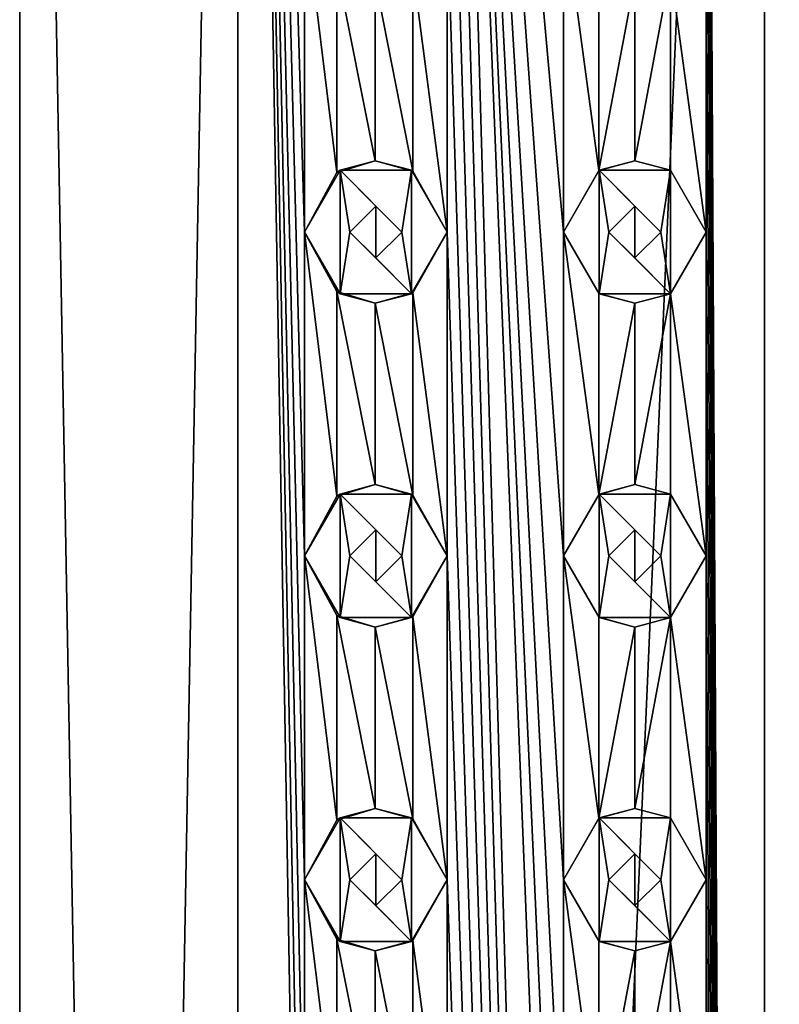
# Model space of a CAD drawing. Header units: millimetres. Extents: x -94 to 254, y 0 to 980.
# Tile 142 of 256: x -94 to -83, y 934 to 949. Entities that reach past the tile are written whole.
import ezdxf

# ---------------------------------------------------------------- set-up
doc = ezdxf.new("R2010")
doc.units = ezdxf.units.MM
doc.header["$LTSCALE"] = 65.185185
for name, color, linetype in [('5029', 7, 'CONTINUOUS'), ('5030', 7, 'CONTINUOUS'), ('5104', 7, 'CONTINUOUS'), ('5105', 7, 'CONTINUOUS'), ('5106', 7, 'CONTINUOUS'), ('5107', 7, 'CONTINUOUS'), ('5108', 7, 'CONTINUOUS'), ('5109', 7, 'CONTINUOUS'), ('5110', 7, 'CONTINUOUS'), ('5111', 7, 'CONTINUOUS'), ('5112', 7, 'CONTINUOUS'), ('5113', 7, 'CONTINUOUS'), ('5114', 7, 'CONTINUOUS'), ('5115', 7, 'CONTINUOUS'), ('5116', 7, 'CONTINUOUS'), ('5117', 7, 'CONTINUOUS'), ('5118', 7, 'CONTINUOUS'), ('5204', 7, 'CONTINUOUS'), ('5205', 7, 'CONTINUOUS'), ('5206', 7, 'CONTINUOUS'), ('5207', 7, 'CONTINUOUS'), ('5208', 7, 'CONTINUOUS'), ('5209', 7, 'CONTINUOUS'), ('5210', 7, 'CONTINUOUS'), ('5211', 7, 'CONTINUOUS'), ('5212', 7, 'CONTINUOUS'), ('5213', 7, 'CONTINUOUS'), ('5214', 7, 'CONTINUOUS'), ('5215', 7, 'CONTINUOUS'), ('5216', 7, 'CONTINUOUS'), ('5217', 7, 'CONTINUOUS'), ('5218', 7, 'CONTINUOUS'), ('5322', 7, 'CONTINUOUS'), ('5323', 7, 'CONTINUOUS'), ('5324', 7, 'CONTINUOUS'), ('5332', 7, 'CONTINUOUS'), ('5333', 7, 'CONTINUOUS'), ('5334', 7, 'CONTINUOUS')]:
    doc.layers.add(name, color=color, linetype=linetype)

msp = doc.modelspace()

# ---------------------------------------------------------------- linework, layer by layer
at = {"layer": '5029', "color": 7, "linetype": 'CONTINUOUS', "true_color": 0xe0f2ff}
for points in [[(-94.3, 793.5), (-90.932, 793.5, 8.132), (-94.3, 980), (-94.3, 793.5)], [(-94.3, 980), (-90.932, 793.5, 8.132), (-90.932, 980, 8.132), (-94.3, 980)], [(-90.932, 980, 8.132), (-90.932, 793.5, 8.132), (-89.9, 920.5, 9.047), (-90.932, 980, 8.132)], [(-89.9, 950.5, 9.047), (-90.932, 980, 8.132), (-89.9, 945.5, 9.047), (-89.9, 950.5, 9.047)], [(-89.9, 945.5, 9.047), (-90.932, 980, 8.132), (-89.9, 940.5, 9.047), (-89.9, 945.5, 9.047)], [(-89.9, 940.5, 9.047), (-90.932, 980, 8.132), (-89.9, 935.5, 9.047), (-89.9, 940.5, 9.047)], [(-89.9, 935.5, 9.047), (-90.932, 980, 8.132), (-89.9, 930.5, 9.047), (-89.9, 935.5, 9.047)], [(-89.9, 930.5, 9.047), (-90.932, 980, 8.132), (-89.9, 925.5, 9.047), (-89.9, 930.5, 9.047)], [(-89.9, 925.5, 9.047), (-90.932, 980, 8.132), (-89.9, 920.5, 9.047), (-89.9, 925.5, 9.047)], [(-82.8, 793.5, 11.5), (-82.8, 980, 11.5), (-83.7, 965.5, 11.465), (-82.8, 793.5, 11.5)], [(-82.8, 980, 11.5), (-82.8, 793.5, 11.5), (-81.9, 920.5, 11.465), (-82.8, 980, 11.5)], [(-81.9, 950.5, 11.465), (-82.8, 980, 11.5), (-81.9, 945.5, 11.465), (-81.9, 950.5, 11.465)], [(-81.9, 945.5, 11.465), (-82.8, 980, 11.5), (-81.9, 940.5, 11.465), (-81.9, 945.5, 11.465)], [(-81.9, 940.5, 11.465), (-82.8, 980, 11.5), (-81.9, 935.5, 11.465), (-81.9, 940.5, 11.465)], [(-81.9, 935.5, 11.465), (-82.8, 980, 11.5), (-81.9, 930.5, 11.465), (-81.9, 935.5, 11.465)], [(-81.9, 930.5, 11.465), (-82.8, 980, 11.5), (-81.9, 925.5, 11.465), (-81.9, 930.5, 11.465)], [(-81.9, 925.5, 11.465), (-82.8, 980, 11.5), (-81.9, 920.5, 11.465), (-81.9, 925.5, 11.465)], [(-82.8, 793.5, 11.5), (-85.9, 920.5, 11.074), (-87.7, 965.5, 10.404), (-82.8, 793.5, 11.5)], [(-82.8, 793.5, 11.5), (-87.7, 965.5, 10.404), (-87.7, 960.5, 10.404), (-82.8, 793.5, 11.5)], [(-85.9, 945.5, 11.074), (-85.9, 950.5, 11.074), (-87.7, 965.5, 10.404), (-85.9, 945.5, 11.074)], [(-85.9, 940.5, 11.074), (-85.9, 945.5, 11.074), (-87.7, 965.5, 10.404), (-85.9, 940.5, 11.074)], [(-85.9, 935.5, 11.074), (-85.9, 940.5, 11.074), (-87.7, 965.5, 10.404), (-85.9, 935.5, 11.074)], [(-85.9, 930.5, 11.074), (-85.9, 935.5, 11.074), (-87.7, 965.5, 10.404), (-85.9, 930.5, 11.074)], [(-85.9, 925.5, 11.074), (-85.9, 930.5, 11.074), (-87.7, 965.5, 10.404), (-85.9, 925.5, 11.074)], [(-85.9, 920.5, 11.074), (-85.9, 925.5, 11.074), (-87.7, 965.5, 10.404), (-85.9, 920.5, 11.074)], [(-82.8, 793.5, 11.5), (-83.7, 965.5, 11.465), (-83.7, 960.5, 11.465), (-82.8, 793.5, 11.5)], [(-82.8, 793.5, 11.5), (-87.7, 960.5, 10.404), (-87.7, 955.5, 10.404), (-82.8, 793.5, 11.5)], [(-82.8, 793.5, 11.5), (-83.7, 960.5, 11.465), (-83.7, 955.5, 11.465), (-82.8, 793.5, 11.5)], [(-82.8, 793.5, 11.5), (-87.7, 955.5, 10.404), (-87.7, 950.5, 10.404), (-82.8, 793.5, 11.5)], [(-82.8, 793.5, 11.5), (-83.7, 955.5, 11.465), (-83.7, 950.5, 11.465), (-82.8, 793.5, 11.5)], [(-89.403, 949.58, 9.416), (-89.9, 950.5, 9.047), (-89.403, 946.42, 9.415), (-89.403, 949.58, 9.416)], [(-89.9, 950.5, 9.047), (-89.9, 945.5, 9.047), (-89.403, 946.42, 9.415), (-89.9, 950.5, 9.047)], [(-87.7, 950.5, 10.404), (-88.227, 949.561, 10.139), (-87.7, 945.5, 10.404), (-87.7, 950.5, 10.404)], [(-82.8, 793.5, 11.5), (-87.7, 950.5, 10.404), (-87.7, 945.5, 10.404), (-82.8, 793.5, 11.5)], [(-85.357, 949.551, 11.212), (-85.9, 950.5, 11.074), (-85.357, 946.449, 11.212), (-85.357, 949.551, 11.212)], [(-85.9, 950.5, 11.074), (-85.9, 945.5, 11.074), (-85.357, 946.449, 11.212), (-85.9, 950.5, 11.074)], [(-83.7, 950.5, 11.465), (-84.25, 949.547, 11.408), (-83.7, 945.5, 11.465), (-83.7, 950.5, 11.465)], [(-82.8, 793.5, 11.5), (-83.7, 950.5, 11.465), (-83.7, 945.5, 11.465), (-82.8, 793.5, 11.5)], [(-88.809, 949.4, 9.805), (-89.403, 949.58, 9.416), (-88.809, 946.6, 9.805), (-88.809, 949.4, 9.805)], [(-88.809, 946.6, 9.805), (-89.403, 949.58, 9.416), (-89.403, 946.42, 9.415), (-88.809, 946.6, 9.805)], [(-88.227, 949.561, 10.139), (-88.809, 949.4, 9.805), (-88.227, 946.439, 10.139), (-88.227, 949.561, 10.139)], [(-87.7, 945.5, 10.404), (-88.227, 949.561, 10.139), (-88.227, 946.439, 10.139), (-87.7, 945.5, 10.404)], [(-84.802, 949.4, 11.324), (-85.357, 949.551, 11.212), (-85.357, 946.449, 11.212), (-84.802, 949.4, 11.324)], [(-84.25, 949.547, 11.408), (-84.802, 949.4, 11.324), (-84.802, 946.6, 11.324), (-84.25, 949.547, 11.408)], [(-84.25, 946.453, 11.408), (-84.25, 949.547, 11.408), (-84.802, 946.6, 11.324), (-84.25, 946.453, 11.408)], [(-83.7, 945.5, 11.465), (-84.25, 949.547, 11.408), (-84.25, 946.453, 11.408), (-83.7, 945.5, 11.465)], [(-88.227, 946.439, 10.139), (-88.809, 949.4, 9.805), (-88.809, 946.6, 9.805), (-88.227, 946.439, 10.139)], [(-84.802, 946.6, 11.324), (-84.802, 949.4, 11.324), (-85.357, 946.449, 11.212), (-84.802, 946.6, 11.324)], [(-89.403, 944.58, 9.416), (-89.9, 945.5, 9.047), (-89.403, 941.42, 9.415), (-89.403, 944.58, 9.416)], [(-89.9, 945.5, 9.047), (-89.9, 940.5, 9.047), (-89.403, 941.42, 9.415), (-89.9, 945.5, 9.047)], [(-87.7, 945.5, 10.404), (-88.227, 944.561, 10.139), (-87.7, 940.5, 10.404), (-87.7, 945.5, 10.404)], [(-82.8, 793.5, 11.5), (-87.7, 945.5, 10.404), (-87.7, 940.5, 10.404), (-82.8, 793.5, 11.5)], [(-85.357, 944.551, 11.212), (-85.9, 945.5, 11.074), (-85.357, 941.449, 11.212), (-85.357, 944.551, 11.212)], [(-85.9, 945.5, 11.074), (-85.9, 940.5, 11.074), (-85.357, 941.449, 11.212), (-85.9, 945.5, 11.074)], [(-83.7, 945.5, 11.465), (-84.25, 944.547, 11.408), (-83.7, 940.5, 11.465), (-83.7, 945.5, 11.465)], [(-82.8, 793.5, 11.5), (-83.7, 945.5, 11.465), (-83.7, 940.5, 11.465), (-82.8, 793.5, 11.5)], [(-88.809, 944.4, 9.805), (-89.403, 944.58, 9.416), (-88.809, 941.6, 9.805), (-88.809, 944.4, 9.805)], [(-88.809, 941.6, 9.805), (-89.403, 944.58, 9.416), (-89.403, 941.42, 9.415), (-88.809, 941.6, 9.805)], [(-88.227, 944.561, 10.139), (-88.809, 944.4, 9.805), (-88.227, 941.439, 10.139), (-88.227, 944.561, 10.139)], [(-87.7, 940.5, 10.404), (-88.227, 944.561, 10.139), (-88.227, 941.439, 10.139), (-87.7, 940.5, 10.404)], [(-84.802, 944.4, 11.324), (-85.357, 944.551, 11.212), (-85.357, 941.449, 11.212), (-84.802, 944.4, 11.324)], [(-84.25, 944.547, 11.408), (-84.802, 944.4, 11.324), (-84.802, 941.6, 11.324), (-84.25, 944.547, 11.408)], [(-84.25, 941.453, 11.408), (-84.25, 944.547, 11.408), (-84.802, 941.6, 11.324), (-84.25, 941.453, 11.408)], [(-83.7, 940.5, 11.465), (-84.25, 944.547, 11.408), (-84.25, 941.453, 11.408), (-83.7, 940.5, 11.465)], [(-88.227, 941.439, 10.139), (-88.809, 944.4, 9.805), (-88.809, 941.6, 9.805), (-88.227, 941.439, 10.139)], [(-84.802, 941.6, 11.324), (-84.802, 944.4, 11.324), (-85.357, 941.449, 11.212), (-84.802, 941.6, 11.324)], [(-89.403, 939.58, 9.416), (-89.9, 940.5, 9.047), (-89.403, 936.42, 9.415), (-89.403, 939.58, 9.416)], [(-89.9, 940.5, 9.047), (-89.9, 935.5, 9.047), (-89.403, 936.42, 9.415), (-89.9, 940.5, 9.047)], [(-87.7, 940.5, 10.404), (-88.227, 939.561, 10.139), (-87.7, 935.5, 10.404), (-87.7, 940.5, 10.404)], [(-82.8, 793.5, 11.5), (-87.7, 940.5, 10.404), (-87.7, 935.5, 10.404), (-82.8, 793.5, 11.5)], [(-85.357, 939.551, 11.212), (-85.9, 940.5, 11.074), (-85.357, 936.449, 11.212), (-85.357, 939.551, 11.212)], [(-85.9, 940.5, 11.074), (-85.9, 935.5, 11.074), (-85.357, 936.449, 11.212), (-85.9, 940.5, 11.074)], [(-83.7, 940.5, 11.465), (-84.25, 939.547, 11.408), (-83.7, 935.5, 11.465), (-83.7, 940.5, 11.465)], [(-82.8, 793.5, 11.5), (-83.7, 940.5, 11.465), (-83.7, 935.5, 11.465), (-82.8, 793.5, 11.5)], [(-88.809, 939.4, 9.805), (-89.403, 939.58, 9.416), (-88.809, 936.6, 9.805), (-88.809, 939.4, 9.805)], [(-88.809, 936.6, 9.805), (-89.403, 939.58, 9.416), (-89.403, 936.42, 9.415), (-88.809, 936.6, 9.805)], [(-88.227, 939.561, 10.139), (-88.809, 939.4, 9.805), (-88.227, 936.439, 10.139), (-88.227, 939.561, 10.139)], [(-87.7, 935.5, 10.404), (-88.227, 939.561, 10.139), (-88.227, 936.439, 10.139), (-87.7, 935.5, 10.404)], [(-84.802, 939.4, 11.324), (-85.357, 939.551, 11.212), (-85.357, 936.449, 11.212), (-84.802, 939.4, 11.324)], [(-84.25, 939.547, 11.408), (-84.802, 939.4, 11.324), (-84.802, 936.6, 11.324), (-84.25, 939.547, 11.408)], [(-84.25, 936.453, 11.408), (-84.25, 939.547, 11.408), (-84.802, 936.6, 11.324), (-84.25, 936.453, 11.408)], [(-83.7, 935.5, 11.465), (-84.25, 939.547, 11.408), (-84.25, 936.453, 11.408), (-83.7, 935.5, 11.465)], [(-88.227, 936.439, 10.139), (-88.809, 939.4, 9.805), (-88.809, 936.6, 9.805), (-88.227, 936.439, 10.139)], [(-84.802, 936.6, 11.324), (-84.802, 939.4, 11.324), (-85.357, 936.449, 11.212), (-84.802, 936.6, 11.324)], [(-89.403, 934.58, 9.416), (-89.9, 935.5, 9.047), (-89.403, 931.42, 9.415), (-89.403, 934.58, 9.416)], [(-89.9, 935.5, 9.047), (-89.9, 930.5, 9.047), (-89.403, 931.42, 9.415), (-89.9, 935.5, 9.047)], [(-87.7, 935.5, 10.404), (-88.227, 934.561, 10.139), (-87.7, 930.5, 10.404), (-87.7, 935.5, 10.404)], [(-82.8, 793.5, 11.5), (-87.7, 935.5, 10.404), (-87.7, 930.5, 10.404), (-82.8, 793.5, 11.5)], [(-85.357, 934.551, 11.212), (-85.9, 935.5, 11.074), (-85.357, 931.449, 11.212), (-85.357, 934.551, 11.212)], [(-85.9, 935.5, 11.074), (-85.9, 930.5, 11.074), (-85.357, 931.449, 11.212), (-85.9, 935.5, 11.074)], [(-83.7, 935.5, 11.465), (-84.25, 934.547, 11.408), (-83.7, 930.5, 11.465), (-83.7, 935.5, 11.465)], [(-82.8, 793.5, 11.5), (-83.7, 935.5, 11.465), (-83.7, 930.5, 11.465), (-82.8, 793.5, 11.5)], [(-88.809, 934.4, 9.805), (-89.403, 934.58, 9.416), (-88.809, 931.6, 9.805), (-88.809, 934.4, 9.805)], [(-88.809, 931.6, 9.805), (-89.403, 934.58, 9.416), (-89.403, 931.42, 9.415), (-88.809, 931.6, 9.805)], [(-88.227, 934.561, 10.139), (-88.809, 934.4, 9.805), (-88.227, 931.439, 10.139), (-88.227, 934.561, 10.139)], [(-87.7, 930.5, 10.404), (-88.227, 934.561, 10.139), (-88.227, 931.439, 10.139), (-87.7, 930.5, 10.404)], [(-84.802, 934.4, 11.324), (-85.357, 934.551, 11.212), (-85.357, 931.449, 11.212), (-84.802, 934.4, 11.324)], [(-84.25, 934.547, 11.408), (-84.802, 934.4, 11.324), (-84.802, 931.6, 11.324), (-84.25, 934.547, 11.408)], [(-84.25, 931.453, 11.408), (-84.25, 934.547, 11.408), (-84.802, 931.6, 11.324), (-84.25, 931.453, 11.408)], [(-83.7, 930.5, 11.465), (-84.25, 934.547, 11.408), (-84.25, 931.453, 11.408), (-83.7, 930.5, 11.465)], [(-88.227, 931.439, 10.139), (-88.809, 934.4, 9.805), (-88.809, 931.6, 9.805), (-88.227, 931.439, 10.139)], [(-84.802, 931.6, 11.324), (-84.802, 934.4, 11.324), (-85.357, 931.449, 11.212), (-84.802, 931.6, 11.324)]]:
    msp.add_3dface(points, dxfattribs=at)
at = {"layer": '5030', "color": 7, "linetype": 'CONTINUOUS', "true_color": 0xe0f2ff}
for points in [[(-90.932, 793.5, -8.132), (-94.3, 793.5), (-90.932, 980, -8.132), (-90.932, 793.5, -8.132)], [(-94.3, 793.5), (-94.3, 980), (-90.932, 980, -8.132), (-94.3, 793.5)], [(-82.8, 793.5, -11.5), (-90.932, 793.5, -8.132), (-82.8, 980, -11.5), (-82.8, 793.5, -11.5)], [(-82.8, 980, -11.5), (-90.932, 793.5, -8.132), (-90.932, 980, -8.132), (-82.8, 980, -11.5)], [(-74.668, 793.5, -8.132), (-82.8, 793.5, -11.5), (-74.668, 980, -8.132), (-74.668, 793.5, -8.132)], [(-74.668, 980, -8.132), (-82.8, 793.5, -11.5), (-82.8, 980, -11.5), (-74.668, 980, -8.132)]]:
    msp.add_3dface(points, dxfattribs=at)
at = {"layer": '5104', "color": 7, "linetype": 'CONTINUOUS', "true_color": 0xe0f2ff}
for points in [[(-85.35, 946.453, 12.5), (-85.9, 945.5, 12.5), (-85.35, 944.547, 12.5), (-85.35, 946.453, 12.5)], [(-84.25, 946.453, 12.5), (-85.35, 946.453, 12.5), (-84.4, 945.5, 12.5), (-84.25, 946.453, 12.5)], [(-85.35, 946.453, 12.5), (-85.35, 944.547, 12.5), (-85.2, 945.5, 12.5), (-85.35, 946.453, 12.5)], [(-85.35, 946.453, 12.5), (-85.2, 945.5, 12.5), (-84.8, 945.9, 12.5), (-85.35, 946.453, 12.5)], [(-84.4, 945.5, 12.5), (-85.35, 946.453, 12.5), (-84.8, 945.9, 12.5), (-84.4, 945.5, 12.5)], [(-84.25, 944.547, 12.5), (-84.25, 946.453, 12.5), (-84.4, 945.5, 12.5), (-84.25, 944.547, 12.5)], [(-83.7, 945.5, 12.5), (-84.25, 946.453, 12.5), (-84.25, 944.547, 12.5), (-83.7, 945.5, 12.5)], [(-85.35, 944.547, 12.5), (-84.25, 944.547, 12.5), (-85.2, 945.5, 12.5), (-85.35, 944.547, 12.5)], [(-85.2, 945.5, 12.5), (-84.25, 944.547, 12.5), (-84.8, 945.1, 12.5), (-85.2, 945.5, 12.5)], [(-84.8, 945.1, 12.5), (-84.25, 944.547, 12.5), (-84.4, 945.5, 12.5), (-84.8, 945.1, 12.5)]]:
    msp.add_3dface(points, dxfattribs=at)
at = {"layer": '5105', "color": 7, "linetype": 'CONTINUOUS', "true_color": 0xe0f2ff}
for points in [[(-85.9, 945.5, 11.074), (-85.357, 944.551, 11.212), (-85.9, 945.5, 12.5), (-85.9, 945.5, 11.074)], [(-85.9, 945.5, 12.5), (-85.357, 944.551, 11.212), (-85.35, 944.547, 12.5), (-85.9, 945.5, 12.5)], [(-84.25, 944.547, 11.408), (-83.7, 945.5, 11.465), (-84.25, 944.547, 12.5), (-84.25, 944.547, 11.408)], [(-83.7, 945.5, 11.465), (-83.7, 945.5, 12.5), (-84.25, 944.547, 12.5), (-83.7, 945.5, 11.465)], [(-85.357, 944.551, 11.212), (-84.802, 944.4, 11.324), (-85.35, 944.547, 12.5), (-85.357, 944.551, 11.212)], [(-84.802, 944.4, 11.324), (-84.25, 944.547, 11.408), (-85.35, 944.547, 12.5), (-84.802, 944.4, 11.324)], [(-84.25, 944.547, 11.408), (-84.25, 944.547, 12.5), (-85.35, 944.547, 12.5), (-84.25, 944.547, 11.408)]]:
    msp.add_3dface(points, dxfattribs=at)
at = {"layer": '5106', "color": 7, "linetype": 'CONTINUOUS', "true_color": 0xe0f2ff}
for points in [[(-84.802, 946.6, 11.324), (-85.357, 946.449, 11.212), (-85.35, 946.453, 12.5), (-84.802, 946.6, 11.324)], [(-84.802, 946.6, 11.324), (-85.35, 946.453, 12.5), (-84.25, 946.453, 12.5), (-84.802, 946.6, 11.324)], [(-84.25, 946.453, 11.408), (-84.802, 946.6, 11.324), (-84.25, 946.453, 12.5), (-84.25, 946.453, 11.408)], [(-85.357, 946.449, 11.212), (-85.9, 945.5, 11.074), (-85.35, 946.453, 12.5), (-85.357, 946.449, 11.212)], [(-85.9, 945.5, 11.074), (-85.9, 945.5, 12.5), (-85.35, 946.453, 12.5), (-85.9, 945.5, 11.074)], [(-83.7, 945.5, 11.465), (-84.25, 946.453, 11.408), (-83.7, 945.5, 12.5), (-83.7, 945.5, 11.465)], [(-84.25, 946.453, 11.408), (-84.25, 946.453, 12.5), (-83.7, 945.5, 12.5), (-84.25, 946.453, 11.408)]]:
    msp.add_3dface(points, dxfattribs=at)
at = {"layer": '5107', "color": 7, "linetype": 'CONTINUOUS', "true_color": 0xe0f2ff}
for points in [[(-84.8, 945.9, 12.5), (-85.2, 945.5, 12.5), (-84.8, 945.9, 11.325), (-84.8, 945.9, 12.5)], [(-85.2, 945.5, 12.5), (-85.2, 945.5, 11.247), (-84.8, 945.9, 11.325), (-85.2, 945.5, 12.5)], [(-84.4, 945.5, 12.5), (-84.8, 945.9, 12.5), (-84.4, 945.5, 11.388), (-84.4, 945.5, 12.5)], [(-84.4, 945.5, 11.388), (-84.8, 945.9, 12.5), (-84.8, 945.9, 11.325), (-84.4, 945.5, 11.388)]]:
    msp.add_3dface(points, dxfattribs=at)
at = {"layer": '5108', "color": 7, "linetype": 'CONTINUOUS', "true_color": 0xe0f2ff}
for points in [[(-85.2, 945.5, 12.5), (-84.8, 945.1, 12.5), (-85.2, 945.5, 11.247), (-85.2, 945.5, 12.5)], [(-85.2, 945.5, 11.247), (-84.8, 945.1, 12.5), (-84.8, 945.1, 11.325), (-85.2, 945.5, 11.247)], [(-84.8, 945.1, 12.5), (-84.4, 945.5, 12.5), (-84.8, 945.1, 11.325), (-84.8, 945.1, 12.5)], [(-84.4, 945.5, 12.5), (-84.4, 945.5, 11.388), (-84.8, 945.1, 11.325), (-84.4, 945.5, 12.5)]]:
    msp.add_3dface(points, dxfattribs=at)
at = {"layer": '5109', "color": 7, "linetype": 'CONTINUOUS', "true_color": 0xe0f2ff}
for points in [[(-85.35, 941.453, 12.5), (-85.9, 940.5, 12.5), (-85.35, 939.547, 12.5), (-85.35, 941.453, 12.5)], [(-84.25, 941.453, 12.5), (-85.35, 941.453, 12.5), (-84.4, 940.5, 12.5), (-84.25, 941.453, 12.5)], [(-85.35, 941.453, 12.5), (-85.35, 939.547, 12.5), (-85.2, 940.5, 12.5), (-85.35, 941.453, 12.5)], [(-85.35, 941.453, 12.5), (-85.2, 940.5, 12.5), (-84.8, 940.9, 12.5), (-85.35, 941.453, 12.5)], [(-84.4, 940.5, 12.5), (-85.35, 941.453, 12.5), (-84.8, 940.9, 12.5), (-84.4, 940.5, 12.5)], [(-84.25, 939.547, 12.5), (-84.25, 941.453, 12.5), (-84.4, 940.5, 12.5), (-84.25, 939.547, 12.5)], [(-83.7, 940.5, 12.5), (-84.25, 941.453, 12.5), (-84.25, 939.547, 12.5), (-83.7, 940.5, 12.5)], [(-85.35, 939.547, 12.5), (-84.25, 939.547, 12.5), (-85.2, 940.5, 12.5), (-85.35, 939.547, 12.5)], [(-85.2, 940.5, 12.5), (-84.25, 939.547, 12.5), (-84.8, 940.1, 12.5), (-85.2, 940.5, 12.5)], [(-84.8, 940.1, 12.5), (-84.25, 939.547, 12.5), (-84.4, 940.5, 12.5), (-84.8, 940.1, 12.5)]]:
    msp.add_3dface(points, dxfattribs=at)
at = {"layer": '5110', "color": 7, "linetype": 'CONTINUOUS', "true_color": 0xe0f2ff}
for points in [[(-85.9, 940.5, 11.074), (-85.357, 939.551, 11.212), (-85.9, 940.5, 12.5), (-85.9, 940.5, 11.074)], [(-85.9, 940.5, 12.5), (-85.357, 939.551, 11.212), (-85.35, 939.547, 12.5), (-85.9, 940.5, 12.5)], [(-84.25, 939.547, 11.408), (-83.7, 940.5, 11.465), (-84.25, 939.547, 12.5), (-84.25, 939.547, 11.408)], [(-83.7, 940.5, 11.465), (-83.7, 940.5, 12.5), (-84.25, 939.547, 12.5), (-83.7, 940.5, 11.465)], [(-85.357, 939.551, 11.212), (-84.802, 939.4, 11.324), (-85.35, 939.547, 12.5), (-85.357, 939.551, 11.212)], [(-84.802, 939.4, 11.324), (-84.25, 939.547, 11.408), (-85.35, 939.547, 12.5), (-84.802, 939.4, 11.324)], [(-84.25, 939.547, 11.408), (-84.25, 939.547, 12.5), (-85.35, 939.547, 12.5), (-84.25, 939.547, 11.408)]]:
    msp.add_3dface(points, dxfattribs=at)
at = {"layer": '5111', "color": 7, "linetype": 'CONTINUOUS', "true_color": 0xe0f2ff}
for points in [[(-84.802, 941.6, 11.324), (-85.357, 941.449, 11.212), (-85.35, 941.453, 12.5), (-84.802, 941.6, 11.324)], [(-84.802, 941.6, 11.324), (-85.35, 941.453, 12.5), (-84.25, 941.453, 12.5), (-84.802, 941.6, 11.324)], [(-84.25, 941.453, 11.408), (-84.802, 941.6, 11.324), (-84.25, 941.453, 12.5), (-84.25, 941.453, 11.408)], [(-85.357, 941.449, 11.212), (-85.9, 940.5, 11.074), (-85.35, 941.453, 12.5), (-85.357, 941.449, 11.212)], [(-85.9, 940.5, 11.074), (-85.9, 940.5, 12.5), (-85.35, 941.453, 12.5), (-85.9, 940.5, 11.074)], [(-83.7, 940.5, 11.465), (-84.25, 941.453, 11.408), (-83.7, 940.5, 12.5), (-83.7, 940.5, 11.465)], [(-84.25, 941.453, 11.408), (-84.25, 941.453, 12.5), (-83.7, 940.5, 12.5), (-84.25, 941.453, 11.408)]]:
    msp.add_3dface(points, dxfattribs=at)
at = {"layer": '5112', "color": 7, "linetype": 'CONTINUOUS', "true_color": 0xe0f2ff}
for points in [[(-84.8, 940.9, 12.5), (-85.2, 940.5, 12.5), (-84.8, 940.9, 11.325), (-84.8, 940.9, 12.5)], [(-85.2, 940.5, 12.5), (-85.2, 940.5, 11.247), (-84.8, 940.9, 11.325), (-85.2, 940.5, 12.5)], [(-84.4, 940.5, 12.5), (-84.8, 940.9, 12.5), (-84.4, 940.5, 11.388), (-84.4, 940.5, 12.5)], [(-84.4, 940.5, 11.388), (-84.8, 940.9, 12.5), (-84.8, 940.9, 11.325), (-84.4, 940.5, 11.388)]]:
    msp.add_3dface(points, dxfattribs=at)
at = {"layer": '5113', "color": 7, "linetype": 'CONTINUOUS', "true_color": 0xe0f2ff}
for points in [[(-85.2, 940.5, 12.5), (-84.8, 940.1, 12.5), (-85.2, 940.5, 11.247), (-85.2, 940.5, 12.5)], [(-85.2, 940.5, 11.247), (-84.8, 940.1, 12.5), (-84.8, 940.1, 11.325), (-85.2, 940.5, 11.247)], [(-84.8, 940.1, 12.5), (-84.4, 940.5, 12.5), (-84.8, 940.1, 11.325), (-84.8, 940.1, 12.5)], [(-84.4, 940.5, 12.5), (-84.4, 940.5, 11.388), (-84.8, 940.1, 11.325), (-84.4, 940.5, 12.5)]]:
    msp.add_3dface(points, dxfattribs=at)
at = {"layer": '5114', "color": 7, "linetype": 'CONTINUOUS', "true_color": 0xe0f2ff}
for points in [[(-85.35, 936.453, 12.5), (-85.9, 935.5, 12.5), (-85.35, 934.547, 12.5), (-85.35, 936.453, 12.5)], [(-84.25, 936.453, 12.5), (-85.35, 936.453, 12.5), (-84.4, 935.5, 12.5), (-84.25, 936.453, 12.5)], [(-85.35, 936.453, 12.5), (-85.35, 934.547, 12.5), (-85.2, 935.5, 12.5), (-85.35, 936.453, 12.5)], [(-85.35, 936.453, 12.5), (-85.2, 935.5, 12.5), (-84.8, 935.9, 12.5), (-85.35, 936.453, 12.5)], [(-84.4, 935.5, 12.5), (-85.35, 936.453, 12.5), (-84.8, 935.9, 12.5), (-84.4, 935.5, 12.5)], [(-84.25, 934.547, 12.5), (-84.25, 936.453, 12.5), (-84.4, 935.5, 12.5), (-84.25, 934.547, 12.5)], [(-83.7, 935.5, 12.5), (-84.25, 936.453, 12.5), (-84.25, 934.547, 12.5), (-83.7, 935.5, 12.5)], [(-85.35, 934.547, 12.5), (-84.25, 934.547, 12.5), (-85.2, 935.5, 12.5), (-85.35, 934.547, 12.5)], [(-85.2, 935.5, 12.5), (-84.25, 934.547, 12.5), (-84.8, 935.1, 12.5), (-85.2, 935.5, 12.5)], [(-84.8, 935.1, 12.5), (-84.25, 934.547, 12.5), (-84.4, 935.5, 12.5), (-84.8, 935.1, 12.5)]]:
    msp.add_3dface(points, dxfattribs=at)
at = {"layer": '5115', "color": 7, "linetype": 'CONTINUOUS', "true_color": 0xe0f2ff}
for points in [[(-85.9, 935.5, 11.074), (-85.357, 934.551, 11.212), (-85.9, 935.5, 12.5), (-85.9, 935.5, 11.074)], [(-85.9, 935.5, 12.5), (-85.357, 934.551, 11.212), (-85.35, 934.547, 12.5), (-85.9, 935.5, 12.5)], [(-84.25, 934.547, 11.408), (-83.7, 935.5, 11.465), (-84.25, 934.547, 12.5), (-84.25, 934.547, 11.408)], [(-83.7, 935.5, 11.465), (-83.7, 935.5, 12.5), (-84.25, 934.547, 12.5), (-83.7, 935.5, 11.465)], [(-85.357, 934.551, 11.212), (-84.802, 934.4, 11.324), (-85.35, 934.547, 12.5), (-85.357, 934.551, 11.212)], [(-84.802, 934.4, 11.324), (-84.25, 934.547, 11.408), (-85.35, 934.547, 12.5), (-84.802, 934.4, 11.324)], [(-84.25, 934.547, 11.408), (-84.25, 934.547, 12.5), (-85.35, 934.547, 12.5), (-84.25, 934.547, 11.408)]]:
    msp.add_3dface(points, dxfattribs=at)
at = {"layer": '5116', "color": 7, "linetype": 'CONTINUOUS', "true_color": 0xe0f2ff}
for points in [[(-84.802, 936.6, 11.324), (-85.357, 936.449, 11.212), (-85.35, 936.453, 12.5), (-84.802, 936.6, 11.324)], [(-84.802, 936.6, 11.324), (-85.35, 936.453, 12.5), (-84.25, 936.453, 12.5), (-84.802, 936.6, 11.324)], [(-84.25, 936.453, 11.408), (-84.802, 936.6, 11.324), (-84.25, 936.453, 12.5), (-84.25, 936.453, 11.408)], [(-85.357, 936.449, 11.212), (-85.9, 935.5, 11.074), (-85.35, 936.453, 12.5), (-85.357, 936.449, 11.212)], [(-85.9, 935.5, 11.074), (-85.9, 935.5, 12.5), (-85.35, 936.453, 12.5), (-85.9, 935.5, 11.074)], [(-83.7, 935.5, 11.465), (-84.25, 936.453, 11.408), (-83.7, 935.5, 12.5), (-83.7, 935.5, 11.465)], [(-84.25, 936.453, 11.408), (-84.25, 936.453, 12.5), (-83.7, 935.5, 12.5), (-84.25, 936.453, 11.408)]]:
    msp.add_3dface(points, dxfattribs=at)
at = {"layer": '5117', "color": 7, "linetype": 'CONTINUOUS', "true_color": 0xe0f2ff}
for points in [[(-84.8, 935.9, 12.5), (-85.2, 935.5, 12.5), (-84.8, 935.9, 11.325), (-84.8, 935.9, 12.5)], [(-85.2, 935.5, 12.5), (-85.2, 935.5, 11.247), (-84.8, 935.9, 11.325), (-85.2, 935.5, 12.5)], [(-84.4, 935.5, 12.5), (-84.8, 935.9, 12.5), (-84.4, 935.5, 11.388), (-84.4, 935.5, 12.5)], [(-84.4, 935.5, 11.388), (-84.8, 935.9, 12.5), (-84.8, 935.9, 11.325), (-84.4, 935.5, 11.388)]]:
    msp.add_3dface(points, dxfattribs=at)
at = {"layer": '5118', "color": 7, "linetype": 'CONTINUOUS', "true_color": 0xe0f2ff}
for points in [[(-85.2, 935.5, 12.5), (-84.8, 935.1, 12.5), (-85.2, 935.5, 11.247), (-85.2, 935.5, 12.5)], [(-85.2, 935.5, 11.247), (-84.8, 935.1, 12.5), (-84.8, 935.1, 11.325), (-85.2, 935.5, 11.247)], [(-84.8, 935.1, 12.5), (-84.4, 935.5, 12.5), (-84.8, 935.1, 11.325), (-84.8, 935.1, 12.5)], [(-84.4, 935.5, 12.5), (-84.4, 935.5, 11.388), (-84.8, 935.1, 11.325), (-84.4, 935.5, 12.5)]]:
    msp.add_3dface(points, dxfattribs=at)
at = {"layer": '5204', "color": 7, "linetype": 'CONTINUOUS', "true_color": 0xe0f2ff}
for points in [[(-89.35, 946.453, 11), (-89.9, 945.5, 11), (-89.35, 944.547, 11), (-89.35, 946.453, 11)], [(-88.25, 946.453, 11), (-89.35, 946.453, 11), (-88.4, 945.5, 11), (-88.25, 946.453, 11)], [(-89.35, 946.453, 11), (-89.35, 944.547, 11), (-89.2, 945.5, 11), (-89.35, 946.453, 11)], [(-89.35, 946.453, 11), (-89.2, 945.5, 11), (-88.8, 945.9, 11), (-89.35, 946.453, 11)], [(-88.4, 945.5, 11), (-89.35, 946.453, 11), (-88.8, 945.9, 11), (-88.4, 945.5, 11)], [(-88.25, 944.547, 11), (-88.25, 946.453, 11), (-88.4, 945.5, 11), (-88.25, 944.547, 11)], [(-87.7, 945.5, 11), (-88.25, 946.453, 11), (-88.25, 944.547, 11), (-87.7, 945.5, 11)], [(-89.35, 944.547, 11), (-88.25, 944.547, 11), (-89.2, 945.5, 11), (-89.35, 944.547, 11)], [(-89.2, 945.5, 11), (-88.25, 944.547, 11), (-88.8, 945.1, 11), (-89.2, 945.5, 11)], [(-88.8, 945.1, 11), (-88.25, 944.547, 11), (-88.4, 945.5, 11), (-88.8, 945.1, 11)]]:
    msp.add_3dface(points, dxfattribs=at)
at = {"layer": '5205', "color": 7, "linetype": 'CONTINUOUS', "true_color": 0xe0f2ff}
for points in [[(-89.9, 945.5, 9.047), (-89.403, 944.58, 9.416), (-89.9, 945.5, 11), (-89.9, 945.5, 9.047)], [(-89.9, 945.5, 11), (-89.403, 944.58, 9.416), (-89.35, 944.547, 11), (-89.9, 945.5, 11)], [(-88.227, 944.561, 10.139), (-87.7, 945.5, 10.404), (-88.25, 944.547, 11), (-88.227, 944.561, 10.139)], [(-87.7, 945.5, 10.404), (-87.7, 945.5, 11), (-88.25, 944.547, 11), (-87.7, 945.5, 10.404)], [(-89.403, 944.58, 9.416), (-88.809, 944.4, 9.805), (-89.35, 944.547, 11), (-89.403, 944.58, 9.416)], [(-88.809, 944.4, 9.805), (-88.227, 944.561, 10.139), (-88.25, 944.547, 11), (-88.809, 944.4, 9.805)], [(-88.809, 944.4, 9.805), (-88.25, 944.547, 11), (-89.35, 944.547, 11), (-88.809, 944.4, 9.805)]]:
    msp.add_3dface(points, dxfattribs=at)
at = {"layer": '5206', "color": 7, "linetype": 'CONTINUOUS', "true_color": 0xe0f2ff}
for points in [[(-88.809, 946.6, 9.805), (-89.403, 946.42, 9.415), (-89.35, 946.453, 11), (-88.809, 946.6, 9.805)], [(-88.809, 946.6, 9.805), (-89.35, 946.453, 11), (-88.25, 946.453, 11), (-88.809, 946.6, 9.805)], [(-88.227, 946.439, 10.139), (-88.809, 946.6, 9.805), (-88.25, 946.453, 11), (-88.227, 946.439, 10.139)], [(-89.403, 946.42, 9.415), (-89.9, 945.5, 9.047), (-89.35, 946.453, 11), (-89.403, 946.42, 9.415)], [(-89.9, 945.5, 9.047), (-89.9, 945.5, 11), (-89.35, 946.453, 11), (-89.9, 945.5, 9.047)], [(-88.227, 946.439, 10.139), (-88.25, 946.453, 11), (-87.7, 945.5, 11), (-88.227, 946.439, 10.139)], [(-87.7, 945.5, 10.404), (-88.227, 946.439, 10.139), (-87.7, 945.5, 11), (-87.7, 945.5, 10.404)]]:
    msp.add_3dface(points, dxfattribs=at)
at = {"layer": '5207', "color": 7, "linetype": 'CONTINUOUS', "true_color": 0xe0f2ff}
for points in [[(-88.8, 945.9, 11), (-89.2, 945.5, 11), (-88.801, 945.9, 9.81), (-88.8, 945.9, 11)], [(-89.2, 945.5, 11), (-89.2, 945.5, 9.555), (-88.801, 945.9, 9.81), (-89.2, 945.5, 11)], [(-88.4, 945.5, 10.044), (-88.8, 945.9, 11), (-88.801, 945.9, 9.81), (-88.4, 945.5, 10.044)], [(-88.4, 945.5, 11), (-88.8, 945.9, 11), (-88.4, 945.5, 10.044), (-88.4, 945.5, 11)]]:
    msp.add_3dface(points, dxfattribs=at)
at = {"layer": '5208', "color": 7, "linetype": 'CONTINUOUS', "true_color": 0xe0f2ff}
for points in [[(-89.2, 945.5, 11), (-88.8, 945.1, 11), (-89.2, 945.5, 9.555), (-89.2, 945.5, 11)], [(-89.2, 945.5, 9.555), (-88.8, 945.1, 11), (-88.801, 945.1, 9.81), (-89.2, 945.5, 9.555)], [(-88.8, 945.1, 11), (-88.4, 945.5, 11), (-88.801, 945.1, 9.81), (-88.8, 945.1, 11)], [(-88.4, 945.5, 11), (-88.4, 945.5, 10.044), (-88.801, 945.1, 9.81), (-88.4, 945.5, 11)]]:
    msp.add_3dface(points, dxfattribs=at)
at = {"layer": '5209', "color": 7, "linetype": 'CONTINUOUS', "true_color": 0xe0f2ff}
for points in [[(-89.35, 941.453, 11), (-89.9, 940.5, 11), (-89.35, 939.547, 11), (-89.35, 941.453, 11)], [(-88.25, 941.453, 11), (-89.35, 941.453, 11), (-88.4, 940.5, 11), (-88.25, 941.453, 11)], [(-89.35, 941.453, 11), (-89.35, 939.547, 11), (-89.2, 940.5, 11), (-89.35, 941.453, 11)], [(-89.35, 941.453, 11), (-89.2, 940.5, 11), (-88.8, 940.9, 11), (-89.35, 941.453, 11)], [(-88.4, 940.5, 11), (-89.35, 941.453, 11), (-88.8, 940.9, 11), (-88.4, 940.5, 11)], [(-88.25, 939.547, 11), (-88.25, 941.453, 11), (-88.4, 940.5, 11), (-88.25, 939.547, 11)], [(-87.7, 940.5, 11), (-88.25, 941.453, 11), (-88.25, 939.547, 11), (-87.7, 940.5, 11)], [(-89.35, 939.547, 11), (-88.25, 939.547, 11), (-89.2, 940.5, 11), (-89.35, 939.547, 11)], [(-89.2, 940.5, 11), (-88.25, 939.547, 11), (-88.8, 940.1, 11), (-89.2, 940.5, 11)], [(-88.8, 940.1, 11), (-88.25, 939.547, 11), (-88.4, 940.5, 11), (-88.8, 940.1, 11)]]:
    msp.add_3dface(points, dxfattribs=at)
at = {"layer": '5210', "color": 7, "linetype": 'CONTINUOUS', "true_color": 0xe0f2ff}
for points in [[(-89.9, 940.5, 9.047), (-89.403, 939.58, 9.416), (-89.9, 940.5, 11), (-89.9, 940.5, 9.047)], [(-89.9, 940.5, 11), (-89.403, 939.58, 9.416), (-89.35, 939.547, 11), (-89.9, 940.5, 11)], [(-88.227, 939.561, 10.139), (-87.7, 940.5, 10.404), (-88.25, 939.547, 11), (-88.227, 939.561, 10.139)], [(-87.7, 940.5, 10.404), (-87.7, 940.5, 11), (-88.25, 939.547, 11), (-87.7, 940.5, 10.404)], [(-89.403, 939.58, 9.416), (-88.809, 939.4, 9.805), (-89.35, 939.547, 11), (-89.403, 939.58, 9.416)], [(-88.809, 939.4, 9.805), (-88.25, 939.547, 11), (-89.35, 939.547, 11), (-88.809, 939.4, 9.805)], [(-88.809, 939.4, 9.805), (-88.227, 939.561, 10.139), (-88.25, 939.547, 11), (-88.809, 939.4, 9.805)]]:
    msp.add_3dface(points, dxfattribs=at)
at = {"layer": '5211', "color": 7, "linetype": 'CONTINUOUS', "true_color": 0xe0f2ff}
for points in [[(-88.809, 941.6, 9.805), (-89.403, 941.42, 9.415), (-89.35, 941.453, 11), (-88.809, 941.6, 9.805)], [(-88.809, 941.6, 9.805), (-89.35, 941.453, 11), (-88.25, 941.453, 11), (-88.809, 941.6, 9.805)], [(-88.227, 941.439, 10.139), (-88.809, 941.6, 9.805), (-88.25, 941.453, 11), (-88.227, 941.439, 10.139)], [(-89.403, 941.42, 9.415), (-89.9, 940.5, 9.047), (-89.35, 941.453, 11), (-89.403, 941.42, 9.415)], [(-89.9, 940.5, 9.047), (-89.9, 940.5, 11), (-89.35, 941.453, 11), (-89.9, 940.5, 9.047)], [(-88.227, 941.439, 10.139), (-88.25, 941.453, 11), (-87.7, 940.5, 11), (-88.227, 941.439, 10.139)], [(-87.7, 940.5, 10.404), (-88.227, 941.439, 10.139), (-87.7, 940.5, 11), (-87.7, 940.5, 10.404)]]:
    msp.add_3dface(points, dxfattribs=at)
at = {"layer": '5212', "color": 7, "linetype": 'CONTINUOUS', "true_color": 0xe0f2ff}
for points in [[(-88.8, 940.9, 11), (-89.2, 940.5, 11), (-88.801, 940.9, 9.81), (-88.8, 940.9, 11)], [(-89.2, 940.5, 11), (-89.2, 940.5, 9.555), (-88.801, 940.9, 9.81), (-89.2, 940.5, 11)], [(-88.4, 940.5, 10.044), (-88.8, 940.9, 11), (-88.801, 940.9, 9.81), (-88.4, 940.5, 10.044)], [(-88.4, 940.5, 11), (-88.8, 940.9, 11), (-88.4, 940.5, 10.044), (-88.4, 940.5, 11)]]:
    msp.add_3dface(points, dxfattribs=at)
at = {"layer": '5213', "color": 7, "linetype": 'CONTINUOUS', "true_color": 0xe0f2ff}
for points in [[(-89.2, 940.5, 11), (-88.8, 940.1, 11), (-89.2, 940.5, 9.555), (-89.2, 940.5, 11)], [(-89.2, 940.5, 9.555), (-88.8, 940.1, 11), (-88.801, 940.1, 9.81), (-89.2, 940.5, 9.555)], [(-88.8, 940.1, 11), (-88.4, 940.5, 11), (-88.801, 940.1, 9.81), (-88.8, 940.1, 11)], [(-88.4, 940.5, 11), (-88.4, 940.5, 10.044), (-88.801, 940.1, 9.81), (-88.4, 940.5, 11)]]:
    msp.add_3dface(points, dxfattribs=at)
at = {"layer": '5214', "color": 7, "linetype": 'CONTINUOUS', "true_color": 0xe0f2ff}
for points in [[(-89.35, 936.453, 11), (-89.9, 935.5, 11), (-89.35, 934.547, 11), (-89.35, 936.453, 11)], [(-88.25, 936.453, 11), (-89.35, 936.453, 11), (-88.4, 935.5, 11), (-88.25, 936.453, 11)], [(-89.35, 936.453, 11), (-89.35, 934.547, 11), (-89.2, 935.5, 11), (-89.35, 936.453, 11)], [(-89.35, 936.453, 11), (-89.2, 935.5, 11), (-88.8, 935.9, 11), (-89.35, 936.453, 11)], [(-88.4, 935.5, 11), (-89.35, 936.453, 11), (-88.8, 935.9, 11), (-88.4, 935.5, 11)], [(-88.25, 934.547, 11), (-88.25, 936.453, 11), (-88.4, 935.5, 11), (-88.25, 934.547, 11)], [(-87.7, 935.5, 11), (-88.25, 936.453, 11), (-88.25, 934.547, 11), (-87.7, 935.5, 11)], [(-89.35, 934.547, 11), (-88.25, 934.547, 11), (-89.2, 935.5, 11), (-89.35, 934.547, 11)], [(-89.2, 935.5, 11), (-88.25, 934.547, 11), (-88.8, 935.1, 11), (-89.2, 935.5, 11)], [(-88.8, 935.1, 11), (-88.25, 934.547, 11), (-88.4, 935.5, 11), (-88.8, 935.1, 11)]]:
    msp.add_3dface(points, dxfattribs=at)
at = {"layer": '5215', "color": 7, "linetype": 'CONTINUOUS', "true_color": 0xe0f2ff}
for points in [[(-89.9, 935.5, 9.047), (-89.403, 934.58, 9.416), (-89.9, 935.5, 11), (-89.9, 935.5, 9.047)], [(-89.9, 935.5, 11), (-89.403, 934.58, 9.416), (-89.35, 934.547, 11), (-89.9, 935.5, 11)], [(-88.227, 934.561, 10.139), (-87.7, 935.5, 10.404), (-88.25, 934.547, 11), (-88.227, 934.561, 10.139)], [(-87.7, 935.5, 10.404), (-87.7, 935.5, 11), (-88.25, 934.547, 11), (-87.7, 935.5, 10.404)], [(-89.403, 934.58, 9.416), (-88.809, 934.4, 9.805), (-89.35, 934.547, 11), (-89.403, 934.58, 9.416)], [(-88.809, 934.4, 9.805), (-88.25, 934.547, 11), (-89.35, 934.547, 11), (-88.809, 934.4, 9.805)], [(-88.809, 934.4, 9.805), (-88.227, 934.561, 10.139), (-88.25, 934.547, 11), (-88.809, 934.4, 9.805)]]:
    msp.add_3dface(points, dxfattribs=at)
at = {"layer": '5216', "color": 7, "linetype": 'CONTINUOUS', "true_color": 0xe0f2ff}
for points in [[(-88.809, 936.6, 9.805), (-89.403, 936.42, 9.415), (-89.35, 936.453, 11), (-88.809, 936.6, 9.805)], [(-88.809, 936.6, 9.805), (-89.35, 936.453, 11), (-88.25, 936.453, 11), (-88.809, 936.6, 9.805)], [(-88.227, 936.439, 10.139), (-88.809, 936.6, 9.805), (-88.25, 936.453, 11), (-88.227, 936.439, 10.139)], [(-89.403, 936.42, 9.415), (-89.9, 935.5, 9.047), (-89.35, 936.453, 11), (-89.403, 936.42, 9.415)], [(-89.9, 935.5, 9.047), (-89.9, 935.5, 11), (-89.35, 936.453, 11), (-89.9, 935.5, 9.047)], [(-88.227, 936.439, 10.139), (-88.25, 936.453, 11), (-87.7, 935.5, 11), (-88.227, 936.439, 10.139)], [(-87.7, 935.5, 10.404), (-88.227, 936.439, 10.139), (-87.7, 935.5, 11), (-87.7, 935.5, 10.404)]]:
    msp.add_3dface(points, dxfattribs=at)
at = {"layer": '5217', "color": 7, "linetype": 'CONTINUOUS', "true_color": 0xe0f2ff}
for points in [[(-88.8, 935.9, 11), (-89.2, 935.5, 11), (-88.801, 935.9, 9.81), (-88.8, 935.9, 11)], [(-89.2, 935.5, 11), (-89.2, 935.5, 9.555), (-88.801, 935.9, 9.81), (-89.2, 935.5, 11)], [(-88.4, 935.5, 10.044), (-88.8, 935.9, 11), (-88.801, 935.9, 9.81), (-88.4, 935.5, 10.044)], [(-88.4, 935.5, 11), (-88.8, 935.9, 11), (-88.4, 935.5, 10.044), (-88.4, 935.5, 11)]]:
    msp.add_3dface(points, dxfattribs=at)
at = {"layer": '5218', "color": 7, "linetype": 'CONTINUOUS', "true_color": 0xe0f2ff}
for points in [[(-89.2, 935.5, 11), (-88.8, 935.1, 11), (-89.2, 935.5, 9.555), (-89.2, 935.5, 11)], [(-89.2, 935.5, 9.555), (-88.8, 935.1, 11), (-88.801, 935.1, 9.81), (-89.2, 935.5, 9.555)], [(-88.8, 935.1, 11), (-88.4, 935.5, 11), (-88.801, 935.1, 9.81), (-88.8, 935.1, 11)], [(-88.4, 935.5, 11), (-88.4, 935.5, 10.044), (-88.801, 935.1, 9.81), (-88.4, 935.5, 11)]]:
    msp.add_3dface(points, dxfattribs=at)
at = {"layer": '5322', "color": 7, "linetype": 'CONTINUOUS', "true_color": 0xe0f2ff}
for points in [[(-88.801, 935.9, 9.81), (-89.2, 935.5, 9.555), (-88.801, 935.1, 9.81), (-88.801, 935.9, 9.81)], [(-88.4, 935.5, 10.044), (-88.801, 935.9, 9.81), (-88.801, 935.1, 9.81), (-88.4, 935.5, 10.044)]]:
    msp.add_3dface(points, dxfattribs=at)
at = {"layer": '5323', "color": 7, "linetype": 'CONTINUOUS', "true_color": 0xe0f2ff}
for points in [[(-88.801, 940.9, 9.81), (-89.2, 940.5, 9.555), (-88.801, 940.1, 9.81), (-88.801, 940.9, 9.81)], [(-88.4, 940.5, 10.044), (-88.801, 940.9, 9.81), (-88.801, 940.1, 9.81), (-88.4, 940.5, 10.044)]]:
    msp.add_3dface(points, dxfattribs=at)
at = {"layer": '5324', "color": 7, "linetype": 'CONTINUOUS', "true_color": 0xe0f2ff}
for points in [[(-88.801, 945.9, 9.81), (-89.2, 945.5, 9.555), (-88.801, 945.1, 9.81), (-88.801, 945.9, 9.81)], [(-88.4, 945.5, 10.044), (-88.801, 945.9, 9.81), (-88.801, 945.1, 9.81), (-88.4, 945.5, 10.044)]]:
    msp.add_3dface(points, dxfattribs=at)
at = {"layer": '5332', "color": 7, "linetype": 'CONTINUOUS', "true_color": 0xe0f2ff}
for points in [[(-84.8, 935.9, 11.325), (-85.2, 935.5, 11.247), (-84.8, 935.1, 11.325), (-84.8, 935.9, 11.325)], [(-84.4, 935.5, 11.388), (-84.8, 935.9, 11.325), (-84.8, 935.1, 11.325), (-84.4, 935.5, 11.388)]]:
    msp.add_3dface(points, dxfattribs=at)
at = {"layer": '5333', "color": 7, "linetype": 'CONTINUOUS', "true_color": 0xe0f2ff}
for points in [[(-84.8, 940.9, 11.325), (-85.2, 940.5, 11.247), (-84.8, 940.1, 11.325), (-84.8, 940.9, 11.325)], [(-84.4, 940.5, 11.388), (-84.8, 940.9, 11.325), (-84.8, 940.1, 11.325), (-84.4, 940.5, 11.388)]]:
    msp.add_3dface(points, dxfattribs=at)
at = {"layer": '5334', "color": 7, "linetype": 'CONTINUOUS', "true_color": 0xe0f2ff}
for points in [[(-84.8, 945.9, 11.325), (-85.2, 945.5, 11.247), (-84.8, 945.1, 11.325), (-84.8, 945.9, 11.325)], [(-84.4, 945.5, 11.388), (-84.8, 945.9, 11.325), (-84.8, 945.1, 11.325), (-84.4, 945.5, 11.388)]]:
    msp.add_3dface(points, dxfattribs=at)

doc.saveas('drawing.dxf')
